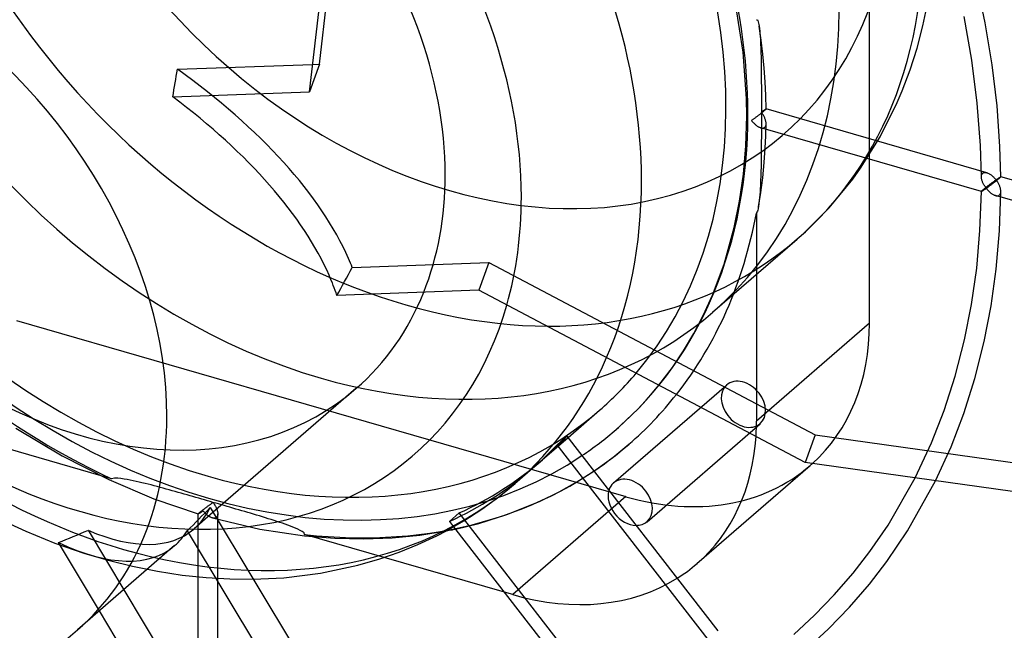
# Model space of a CAD drawing. Header units: millimetres. Extents: x -209 to 201, y -266 to 259.
# Tile 10 of 18: x 0 to 101, y -52 to 10. Entities that reach past the tile are written whole.
import ezdxf

# ---------------------------------------------------------------- set-up
doc = ezdxf.new("R2010")
doc.units = ezdxf.units.MM
doc.layers.add('HIDDEN', color=7, linetype='Continuous')
doc.layers.add('THICK', color=7, linetype='Continuous')

msp = doc.modelspace()

# ---------------------------------------------------------------- linework, layer by layer
at = {"layer": 'HIDDEN'}
for p, q in [((87.21, -20.72), (87.21, 41.81)), ((30.77, 5.85), (32.96, 24.81)), ((99.09, 10.1), (98.15, 14.48)), ((92.69, 9.78), (93.18, 12.17)), ((74.23, 7.08), (73.49, 11.87)), ((75.61, 10.41), (75.7, 10.4)), ((75.7, 10.4), (75.76, 10.31)), ((75.76, 10.31), (75.8, 10.18)), ((75.8, 10.18), (75.83, 10.04)), ((97.72, 6.25), (96.92, 10.73)), ((75.83, 10.04), (75.86, 9.9)), ((75.86, 9.9), (75.89, 9.76)), ((76.09, 8.31), (75.89, 9.76)), ((75.89, 9.75), (75.92, 9.5)), ((75.92, 9.5), (75.95, 9.24)), ((75.95, 9.24), (75.97, 8.97)), ((92.09, 7.48), (92.69, 9.78)), ((99.81, 5.79), (99.09, 10.1)), ((75.97, 8.97), (75.99, 8.7)), ((75.99, 8.7), (76.01, 8.42)), ((76.01, 8.42), (76.03, 8.14)), ((76.03, 8.14), (76.04, 7.85)), ((76.26, 6.86), (76.09, 8.31)), ((74.58, 2.32), (74.23, 7.08)), ((76.04, 7.85), (76.05, 7.56)), ((76.05, 7.56), (76.06, 7.27)), ((76.06, 7.27), (76.07, 6.97)), ((91.38, 5.25), (92.09, 7.48)), ((76.07, 6.97), (76.08, 6.67)), ((76.08, 6.67), (76.08, 6.37)), ((76.08, 6.37), (76.09, 6.07)), ((76.09, 6.07), (76.09, 5.76)), ((76.4, 5.44), (76.26, 6.86)), ((98.27, 1.86), (97.72, 6.25)), ((30.77, 5.85), (29.74, 3.01)), ((30.06, 5.83), (30.77, 5.85)), ((76.09, 5.76), (76.1, 5.46)), ((76.1, 5.46), (76.1, 5.15)), ((76.1, 5.15), (76.1, 4.84)), ((76.5, 4.03), (76.4, 5.44)), ((90.57, 3.1), (91.38, 5.25)), ((100.31, 1.56), (99.81, 5.79)), ((76.1, 4.84), (76.1, 4.53)), ((76.1, 4.53), (76.1, 4.23)), ((76.1, 4.23), (76.1, 3.92)), ((76.1, 3.92), (76.11, 3.61)), ((76.11, 3.61), (76.11, 3.31)), ((76.11, 3.31), (76.11, 3)), ((76.57, 2.64), (76.5, 4.03)), ((90.06, 1.9), (90.57, 3.1)), ((74.61, 0.5), (74.58, 2.32)), ((76.11, 3), (76.11, 2.7)), ((76.11, 2.7), (76.11, 2.4)), ((76.11, 2.4), (76.11, 2.1)), ((76.11, 2.1), (76.11, 1.8)), ((76.6, 1.25), (76.57, 2.64)), ((76.11, 1.8), (76.11, 1.51)), ((76.11, 1.51), (76.11, 1.22)), ((76.11, 1.22), (76.11, 0.93)), ((76.2, 0.99), (76.24, 1.02)), ((76.24, 1.02), (76.28, 1.05)), ((76.28, 1.05), (76.32, 1.08)), ((76.32, 1.08), (76.36, 1.1)), ((76.39, 1.05), (76.34, 1.01)), ((76.36, 1.1), (76.39, 1.13)), ((76.39, 1.13), (76.42, 1.15)), ((76.43, 1.08), (76.39, 1.05)), ((76.42, 1.15), (76.46, 1.17)), ((76.47, 1.12), (76.43, 1.08)), ((76.46, 1.17), (76.48, 1.19)), ((76.5, 1.15), (76.47, 1.12)), ((76.48, 1.19), (76.51, 1.21)), ((76.53, 1.18), (76.5, 1.15)), ((76.51, 1.21), (76.53, 1.22)), ((76.53, 1.22), (76.55, 1.23)), ((76.56, 1.2), (76.53, 1.18)), ((76.55, 1.23), (76.57, 1.24)), ((76.58, 1.22), (76.56, 1.2)), ((76.57, 1.24), (76.58, 1.25)), ((76.58, 1.25), (76.59, 1.25)), ((76.59, 1.23), (76.58, 1.22)), ((76.59, 1.25), (76.6, 1.25)), ((76.6, 1.24), (76.59, 1.23)), ((76.6, 1.25), (76.6, 1.25)), ((76.6, 1.25), (76.6, 1.25)), ((76.6, 1.25), (76.6, 1.25)), ((76.6, 1.25), (76.6, 1.25)), ((76.6, 1.25), (76.6, 1.25)), ((76.6, 1.25), (76.6, 1.25)), ((76.6, 1.25), (76.6, 1.24)), ((99.25, -5.29), (76.6, 1.25)), ((88.31, -1.6), (90.06, 1.9)), ((98.6, -2.49), (98.27, 1.86)), ((100.6, -2.58), (100.31, 1.56)), ((74.52, -2.52), (74.61, 0.5)), ((75.15, 0.1), (75.11, 0.06)), ((75.11, 0.06), (75.15, 0.01)), ((75.2, 0.13), (75.15, 0.1)), ((75.15, 0.01), (75.2, -0.05)), ((75.25, 0.17), (75.2, 0.13)), ((75.3, 0.2), (75.25, 0.17)), ((75.35, 0.24), (75.3, 0.2)), ((75.4, 0.28), (75.35, 0.24)), ((75.45, 0.32), (75.4, 0.28)), ((75.51, 0.36), (75.45, 0.32)), ((75.56, 0.4), (75.51, 0.36)), ((75.62, 0.44), (75.56, 0.4)), ((75.67, 0.48), (75.62, 0.44)), ((75.73, 0.52), (75.67, 0.48)), ((75.79, 0.57), (75.73, 0.52)), ((75.84, 0.61), (75.79, 0.57)), ((75.9, 0.66), (75.84, 0.61)), ((75.96, 0.7), (75.9, 0.66)), ((76.02, 0.75), (75.96, 0.7)), ((76.07, 0.79), (76.02, 0.75)), ((76.13, 0.84), (76.07, 0.79)), ((76.11, 0.93), (76.15, 0.96)), ((76.11, 0.93), (76.11, 0.65)), ((76.15, 0.87), (76.11, 0.93)), ((76.11, 0.65), (76.11, 0.36)), ((76.11, 0.36), (76.11, 0.07)), ((76.11, 0.07), (76.11, -0.22)), ((76.18, 0.88), (76.13, 0.84)), ((76.15, 0.96), (76.2, 0.99)), ((76.2, 0.81), (76.15, 0.87)), ((76.24, 0.93), (76.18, 0.88)), ((76.24, 0.75), (76.2, 0.81)), ((76.29, 0.97), (76.24, 0.93)), ((76.28, 0.68), (76.24, 0.75)), ((76.32, 0.62), (76.28, 0.68)), ((76.34, 1.01), (76.29, 0.97)), ((76.36, 0.55), (76.32, 0.62)), ((76.39, 0.48), (76.36, 0.55)), ((76.43, 0.42), (76.39, 0.48)), ((76.46, 0.35), (76.43, 0.42)), ((76.48, 0.28), (76.46, 0.35)), ((76.51, 0.21), (76.48, 0.28)), ((76.53, 0.15), (76.51, 0.21)), ((76.55, 0.08), (76.53, 0.15)), ((76.57, 0.01), (76.55, 0.08)), ((76.58, -0.06), (76.57, 0.01)), ((75.2, -0.05), (75.25, -0.11)), ((75.25, -0.11), (75.3, -0.16)), ((75.3, -0.16), (75.36, -0.22)), ((75.36, -0.22), (75.41, -0.27)), ((75.41, -0.27), (75.46, -0.32)), ((75.46, -0.32), (75.52, -0.37)), ((75.52, -0.37), (75.58, -0.41)), ((75.58, -0.41), (75.63, -0.46)), ((75.63, -0.46), (75.69, -0.5)), ((75.69, -0.5), (75.75, -0.53)), ((75.75, -0.53), (75.81, -0.57)), ((75.81, -0.57), (75.87, -0.6)), ((75.87, -0.6), (75.93, -0.63)), ((75.93, -0.63), (75.99, -0.65)), ((75.99, -0.65), (76.04, -0.67)), ((76.04, -0.67), (76.11, -0.68)), ((98.69, -7.21), (76.05, -0.67)), ((76.11, -0.22), (76.11, -0.52)), ((76.11, -0.52), (76.11, -0.81)), ((76.11, -0.68), (76.16, -0.69)), ((76.11, -0.81), (76.11, -1.11)), ((76.16, -0.69), (76.22, -0.7)), ((76.22, -0.7), (76.28, -0.7)), ((76.28, -0.7), (76.33, -0.69)), ((76.33, -0.69), (76.38, -0.67)), ((76.38, -0.67), (76.43, -0.65)), ((76.43, -0.65), (76.47, -0.62)), ((76.47, -0.62), (76.5, -0.58)), ((76.5, -0.58), (76.53, -0.54)), ((76.53, -0.54), (76.56, -0.49)), ((76.56, -0.49), (76.58, -0.44)), ((76.57, -1.51), (76.6, -0.26)), ((76.59, -0.12), (76.58, -0.06)), ((76.58, -0.44), (76.59, -0.38)), ((76.6, -0.19), (76.59, -0.12)), ((76.59, -0.38), (76.6, -0.32)), ((76.6, -0.25), (76.6, -0.19)), ((76.6, -0.32), (76.6, -0.25)), ((76.11, -1.72), (76.1, -2.02)), ((76.1, -2.02), (76.1, -2.33)), ((76.11, -1.11), (76.11, -1.41)), ((76.11, -1.41), (76.11, -1.72)), ((76.51, -2.76), (76.57, -1.51)), ((86.29, -4.83), (88.31, -1.6)), ((74.28, -5.42), (74.52, -2.52)), ((76.1, -2.33), (76.1, -2.63)), ((76.1, -2.63), (76.1, -2.94)), ((76.1, -2.94), (76.1, -3.25)), ((76.4, -4.23), (76.51, -2.76)), ((98.69, -5.71), (98.6, -2.49)), ((100.69, -5.7), (100.6, -2.58)), ((76.1, -3.55), (76.09, -3.86)), ((76.09, -3.86), (76.09, -4.17)), ((76.1, -3.25), (76.1, -3.55)), ((76.08, -4.79), (76.07, -5.09)), ((76.09, -4.17), (76.08, -4.48)), ((76.08, -4.48), (76.08, -4.79)), ((76.25, -5.82), (76.4, -4.23)), ((85.5, -5.94), (86.29, -4.83)), ((73.88, -8.21), (74.28, -5.42)), ((76.04, -6.01), (76.03, -6.32)), ((76.05, -5.71), (76.04, -6.01)), ((76.06, -5.4), (76.05, -5.71)), ((76.05, -7.3), (76.25, -5.82)), ((76.07, -5.09), (76.06, -5.4)), ((83.07, -8.88), (85.5, -5.94)), ((98.69, -5.65), (98.7, -5.58)), ((98.69, -5.71), (98.69, -5.65)), ((98.69, -5.78), (98.69, -5.71)), ((98.7, -5.84), (98.69, -5.78)), ((98.7, -5.58), (98.71, -5.53)), ((98.71, -5.91), (98.7, -5.84)), ((98.71, -5.53), (98.73, -5.47)), ((98.73, -5.98), (98.71, -5.91)), ((98.73, -5.47), (98.76, -5.42)), ((98.75, -6.05), (98.73, -5.98)), ((98.77, -6.12), (98.75, -6.05)), ((98.76, -5.42), (98.79, -5.38)), ((98.79, -5.38), (98.82, -5.34)), ((98.82, -5.34), (98.86, -5.31)), ((98.86, -5.31), (98.91, -5.29)), ((98.91, -5.29), (98.96, -5.27)), ((98.96, -5.27), (99.01, -5.26)), ((99.01, -5.26), (99.07, -5.26)), ((99.07, -5.26), (99.12, -5.26)), ((99.12, -5.26), (99.19, -5.27)), ((99.19, -5.27), (99.25, -5.29)), ((99.25, -5.29), (99.31, -5.31)), ((99.31, -5.31), (99.37, -5.33)), ((99.37, -5.33), (99.44, -5.36)), ((99.44, -5.36), (99.5, -5.4)), ((99.5, -5.4), (99.57, -5.43)), ((99.57, -5.43), (99.63, -5.48)), ((99.63, -5.48), (99.69, -5.52)), ((99.69, -5.52), (99.75, -5.57)), ((99.75, -5.57), (99.81, -5.62)), ((99.81, -5.62), (99.87, -5.67)), ((99.87, -5.67), (99.93, -5.72)), ((99.93, -5.72), (99.98, -5.78)), ((99.98, -5.78), (100.04, -5.84)), ((100.04, -5.84), (100.09, -5.9)), ((100.09, -5.9), (100.14, -5.96)), ((100.15, -6.06), (100.1, -6.09)), ((100.14, -5.96), (100.19, -6.02)), ((100.19, -6.02), (100.15, -6.06)), ((100.19, -6.02), (100.24, -5.99)), ((100.24, -6.08), (100.19, -6.02)), ((100.24, -5.99), (100.28, -5.96)), ((100.33, -6.03), (100.27, -6.07)), ((100.28, -5.96), (100.33, -5.93)), ((100.33, -5.93), (100.37, -5.9)), ((100.38, -5.99), (100.33, -6.03)), ((100.37, -5.9), (100.41, -5.87)), ((100.43, -5.95), (100.38, -5.99)), ((100.41, -5.87), (100.44, -5.85)), ((100.47, -5.91), (100.43, -5.95)), ((100.44, -5.85), (100.48, -5.82)), ((100.52, -5.87), (100.47, -5.91)), ((100.48, -5.82), (100.51, -5.8)), ((100.51, -5.8), (100.54, -5.78)), ((100.56, -5.84), (100.52, -5.87)), ((100.54, -5.78), (100.57, -5.76)), ((100.59, -5.81), (100.56, -5.84)), ((100.57, -5.76), (100.6, -5.75)), ((100.62, -5.78), (100.59, -5.81)), ((100.6, -5.75), (100.62, -5.73)), ((100.62, -5.73), (100.64, -5.72)), ((100.65, -5.75), (100.62, -5.78)), ((100.64, -5.72), (100.66, -5.71)), ((100.67, -5.74), (100.65, -5.75)), ((100.66, -5.71), (100.67, -5.71)), ((100.67, -5.71), (100.68, -5.7)), ((100.68, -5.72), (100.67, -5.74)), ((100.68, -5.7), (100.69, -5.7)), ((100.69, -5.71), (100.68, -5.72)), ((100.69, -5.7), (100.69, -5.7)), ((100.69, -5.7), (100.69, -5.7)), ((100.69, -5.7), (100.69, -5.7)), ((100.69, -5.7), (100.69, -5.7)), ((100.69, -5.7), (100.69, -5.7)), ((100.69, -5.7), (100.69, -5.7)), ((100.69, -5.7), (100.69, -5.71)), ((123.34, -12.24), (100.69, -5.7)), ((76, -6.93), (75.98, -7.23)), ((76.02, -6.63), (76, -6.93)), ((76.03, -6.32), (76.02, -6.63)), ((98.79, -6.19), (98.77, -6.12)), ((98.82, -7.07), (98.78, -7.11)), ((98.82, -6.26), (98.79, -6.19)), ((98.85, -6.33), (98.82, -6.26)), ((98.86, -7.04), (98.82, -7.07)), ((98.89, -6.4), (98.85, -6.33)), ((98.9, -7.01), (98.86, -7.04)), ((98.92, -6.47), (98.89, -6.4)), ((98.94, -6.97), (98.9, -7.01)), ((98.96, -6.54), (98.92, -6.47)), ((98.92, -7.08), (98.96, -7.05)), ((98.98, -6.94), (98.94, -6.97)), ((99, -6.61), (98.96, -6.54)), ((98.96, -7.05), (99, -7.02)), ((99.03, -6.9), (98.98, -6.94)), ((99.05, -6.68), (99, -6.61)), ((99, -7.02), (99.05, -6.99)), ((99.08, -6.86), (99.03, -6.9)), ((99.1, -6.75), (99.05, -6.68)), ((99.05, -6.99), (99.09, -6.96)), ((99.13, -6.82), (99.08, -6.86)), ((99.09, -6.96), (99.14, -6.93)), ((99.14, -6.82), (99.1, -6.75)), ((99.19, -6.77), (99.13, -6.82)), ((99.19, -6.89), (99.14, -6.82)), ((99.14, -6.93), (99.19, -6.89)), ((99.24, -6.73), (99.19, -6.77)), ((99.24, -6.86), (99.19, -6.89)), ((99.19, -6.89), (99.24, -6.95)), ((99.3, -6.69), (99.24, -6.73)), ((99.29, -6.82), (99.24, -6.86)), ((99.24, -6.95), (99.29, -7.01)), ((99.34, -6.79), (99.29, -6.82)), ((99.29, -7.01), (99.34, -7.06)), ((99.36, -6.64), (99.3, -6.69)), ((99.39, -6.75), (99.34, -6.79)), ((99.34, -7.06), (99.39, -7.12)), ((99.42, -6.59), (99.36, -6.64)), ((99.44, -6.71), (99.39, -6.75)), ((99.48, -6.55), (99.42, -6.59)), ((99.49, -6.68), (99.44, -6.71)), ((99.54, -6.5), (99.48, -6.55)), ((99.54, -6.64), (99.49, -6.68)), ((99.6, -6.46), (99.54, -6.5)), ((99.59, -6.6), (99.54, -6.64)), ((99.65, -6.56), (99.59, -6.6)), ((99.66, -6.41), (99.6, -6.46)), ((99.7, -6.51), (99.65, -6.56)), ((99.72, -6.37), (99.66, -6.41)), ((99.76, -6.47), (99.7, -6.51)), ((99.78, -6.33), (99.72, -6.37)), ((99.82, -6.43), (99.76, -6.47)), ((99.83, -6.29), (99.78, -6.33)), ((99.87, -6.39), (99.82, -6.43)), ((99.89, -6.24), (99.83, -6.29)), ((99.93, -6.34), (99.87, -6.39)), ((99.94, -6.21), (99.89, -6.24)), ((99.99, -6.3), (99.93, -6.34)), ((100, -6.17), (99.94, -6.21)), ((100.05, -6.25), (99.99, -6.3)), ((100.05, -6.13), (100, -6.17)), ((100.1, -6.09), (100.05, -6.13)), ((100.1, -6.21), (100.05, -6.25)), ((100.16, -6.16), (100.1, -6.21)), ((100.22, -6.12), (100.16, -6.16)), ((100.27, -6.07), (100.22, -6.12)), ((100.28, -6.15), (100.24, -6.08)), ((100.33, -6.21), (100.28, -6.15)), ((100.37, -6.27), (100.33, -6.21)), ((100.41, -6.34), (100.37, -6.27)), ((100.44, -6.4), (100.41, -6.34)), ((100.48, -6.47), (100.44, -6.4)), ((100.51, -6.54), (100.48, -6.47)), ((100.54, -6.6), (100.51, -6.54)), ((100.57, -6.67), (100.54, -6.6)), ((100.6, -6.74), (100.57, -6.67)), ((100.62, -6.81), (100.6, -6.74)), ((100.64, -6.88), (100.62, -6.81)), ((100.66, -6.94), (100.64, -6.88)), ((100.67, -7.01), (100.66, -6.94)), ((100.68, -7.08), (100.67, -7.01)), ((75.82, -8.77), (76.05, -7.3)), ((75.93, -7.84), (75.9, -8.15)), ((75.96, -7.54), (75.93, -7.84)), ((75.98, -7.23), (75.96, -7.54)), ((98.55, -11.21), (98.69, -7.2)), ((98.7, -7.18), (98.69, -7.2)), ((98.69, -7.2), (98.69, -7.2)), ((98.69, -7.2), (98.69, -7.21)), ((98.69, -7.21), (98.69, -7.21)), ((98.69, -7.21), (98.69, -7.21)), ((98.69, -7.21), (98.69, -7.21)), ((98.69, -7.21), (98.69, -7.21)), ((98.69, -7.21), (98.69, -7.21)), ((98.69, -7.21), (98.7, -7.21)), ((98.72, -7.16), (98.7, -7.18)), ((98.7, -7.21), (98.71, -7.2)), ((98.71, -7.2), (98.73, -7.2)), ((98.75, -7.14), (98.72, -7.16)), ((98.73, -7.2), (98.74, -7.19)), ((98.74, -7.19), (98.77, -7.18)), ((98.78, -7.11), (98.75, -7.14)), ((98.77, -7.18), (98.79, -7.16)), ((98.79, -7.16), (98.82, -7.14)), ((98.82, -7.14), (98.85, -7.12)), ((98.85, -7.12), (98.88, -7.1)), ((98.88, -7.1), (98.92, -7.08)), ((99.39, -7.12), (99.44, -7.17)), ((99.44, -7.17), (99.5, -7.22)), ((99.5, -7.22), (99.55, -7.27)), ((99.55, -7.27), (99.61, -7.32)), ((99.61, -7.32), (99.66, -7.37)), ((99.66, -7.37), (99.72, -7.41)), ((99.72, -7.41), (99.78, -7.45)), ((99.78, -7.45), (99.84, -7.49)), ((99.84, -7.49), (99.9, -7.52)), ((99.9, -7.52), (99.96, -7.55)), ((99.96, -7.55), (100.02, -7.58)), ((100.02, -7.58), (100.07, -7.6)), ((100.07, -7.6), (100.13, -7.62)), ((100.13, -7.62), (100.19, -7.64)), ((122.78, -14.16), (100.13, -7.62)), ((100.19, -7.64), (100.25, -7.65)), ((100.25, -7.65), (100.31, -7.65)), ((100.31, -7.65), (100.37, -7.65)), ((100.37, -7.65), (100.42, -7.64)), ((100.42, -7.64), (100.47, -7.62)), ((100.47, -7.62), (100.51, -7.6)), ((100.51, -7.6), (100.56, -7.57)), ((100.55, -11.26), (100.69, -7.21)), ((100.56, -7.57), (100.59, -7.53)), ((100.59, -7.53), (100.62, -7.49)), ((100.62, -7.49), (100.65, -7.44)), ((100.65, -7.44), (100.67, -7.39)), ((100.67, -7.39), (100.68, -7.33)), ((100.69, -7.14), (100.68, -7.08)), ((100.68, -7.33), (100.69, -7.27)), ((100.69, -7.21), (100.69, -7.14)), ((100.69, -7.27), (100.69, -7.21)), ((73.33, -10.92), (73.88, -8.21)), ((75.77, -9), (75.74, -9.12)), ((75.79, -8.88), (75.77, -9)), ((75.82, -8.77), (75.79, -8.88)), ((75.86, -8.45), (75.82, -8.76)), ((75.9, -8.15), (75.86, -8.45)), ((80.39, -11.56), (83.07, -8.88)), ((75.66, -9.33), (75.61, -9.41)), ((75.61, -9.41), (75.61, -30.77)), ((75.71, -9.23), (75.66, -9.33)), ((75.74, -9.12), (75.71, -9.23)), ((72.28, -14.67), (73.33, -10.92)), ((71.11, -19.6), (79.79, -12.09)), ((79.79, -12.09), (80.39, -11.56)), ((98.21, -15.08), (98.55, -11.21)), ((100.21, -15.17), (100.55, -11.26)), ((34.13, -15), (48.16, -14.5)), ((48.16, -14.5), (47.13, -17.34)), ((48.16, -14.5), (81.65, -32.16)), ((71.11, -17.83), (72.28, -14.67)), ((97.68, -18.8), (98.21, -15.08)), ((99.68, -18.95), (100.21, -15.17)), ((70.15, -19.93), (71.11, -17.83)), ((96.97, -22.42), (97.68, -18.8)), ((98.97, -22.61), (99.68, -18.95)), ((69.18, -21.79), (70.15, -19.93)), ((-0.33, -20.46), (62.2, -38.51)), ((87.21, -20.72), (75.61, -30.77)), ((68.12, -23.56), (69.18, -21.79)), ((96.01, -26.14), (96.97, -22.42)), ((98.02, -26.4), (98.97, -22.61)), ((67, -25.25), (68.12, -23.56)), ((65.6, -27.09), (67, -25.25)), ((94.88, -29.66), (96.01, -26.14)), ((60.94, -37.11), (72.55, -27.06)), ((96.88, -29.98), (98.02, -26.4)), ((93.57, -33), (94.88, -29.66)), ((95.58, -33.4), (96.88, -29.98)), ((9.42, -36.67), (-11.93, -30.51)), ((64.38, -41.08), (75.98, -31.03)), ((-0.38, -31.47), (4.35, -34.32)), ((81.65, -32.16), (80.62, -35.01)), ((81.65, -32.16), (156.52, -42.64)), ((53.63, -34.74), (56.27, -32.46)), ((91.9, -36.59), (93.57, -33)), ((4.35, -34.32), (9.14, -36.76)), ((93.99, -36.88), (95.58, -33.4)), ((57.19, -37), (58.93, -35.89)), ((9.14, -36.76), (13.75, -38.72)), ((9.72, -36.61), (9.42, -36.67)), ((10.07, -36.62), (9.72, -36.61)), ((10.39, -36.66), (10.07, -36.62)), ((10.71, -36.7), (10.39, -36.66)), ((11.02, -36.76), (10.71, -36.7)), ((11.33, -36.82), (11.02, -36.76)), ((11.63, -36.88), (11.33, -36.82)), ((11.94, -36.94), (11.63, -36.88)), ((12.25, -37.01), (11.94, -36.94)), ((12.55, -37.09), (12.25, -37.01)), ((12.86, -37.16), (12.55, -37.09)), ((13.17, -37.24), (12.86, -37.16)), ((13.48, -37.31), (13.17, -37.24)), ((13.79, -37.39), (13.48, -37.31)), ((55.37, -38.02), (57.19, -37)), ((14.1, -37.48), (13.79, -37.39)), ((14.41, -37.56), (14.1, -37.48)), ((14.72, -37.64), (14.41, -37.56)), ((15.03, -37.73), (14.72, -37.64)), ((15.34, -37.81), (15.03, -37.73)), ((15.64, -37.9), (15.34, -37.81)), ((15.95, -37.99), (15.64, -37.9)), ((16.26, -38.07), (15.95, -37.99)), ((16.57, -38.16), (16.26, -38.07)), ((16.87, -38.25), (16.57, -38.16)), ((17.18, -38.33), (16.87, -38.25)), ((17.48, -38.42), (17.18, -38.33)), ((53.41, -38.98), (55.37, -38.02)), ((13.75, -38.72), (18.33, -40.28)), ((17.78, -38.51), (17.48, -38.42)), ((18.08, -38.59), (17.78, -38.51)), ((18.38, -38.68), (18.08, -38.59)), ((18.68, -38.77), (18.38, -38.68)), ((18.97, -38.85), (18.68, -38.77)), ((19.26, -38.93), (18.97, -38.85)), ((19.55, -39.02), (19.26, -38.93)), ((19.4, -39.42), (19.45, -39.38)), ((19.45, -39.38), (19.5, -39.34)), ((19.5, -39.34), (19.55, -39.3)), ((19.83, -39.1), (19.55, -39.02)), ((19.55, -39.3), (19.6, -39.27)), ((19.6, -39.27), (19.65, -39.23)), ((19.65, -39.23), (19.7, -39.2)), ((19.7, -39.2), (19.74, -39.16)), ((19.74, -39.16), (19.79, -39.13)), ((19.79, -39.13), (19.83, -39.1)), ((19.83, -39.1), (19.88, -39.16)), ((20.12, -39.18), (19.83, -39.1)), ((19.88, -39.16), (19.92, -39.22)), ((19.92, -39.22), (19.96, -39.28)), ((19.96, -39.28), (20.01, -39.35)), ((20.01, -39.35), (20.04, -39.41)), ((20.4, -39.26), (20.12, -39.18)), ((20.7, -39.35), (20.4, -39.26)), ((20.99, -39.43), (20.7, -39.35)), ((50.11, -40.31), (53.41, -38.98)), ((62.2, -38.51), (50.6, -48.56)), ((19.85, -40.11), (17.9, -41.81)), ((18.33, -40.27), (18.34, -40.26)), ((18.33, -40.28), (18.33, -40.27)), ((18.34, -40.28), (18.33, -40.28)), ((18.33, -40.28), (18.33, -40.28)), ((18.33, -40.28), (18.33, -40.28)), ((18.33, -40.28), (18.33, -40.28)), ((18.33, -40.28), (18.33, -40.28)), ((18.33, -40.28), (18.33, -40.28)), ((18.33, -40.28), (18.33, -40.28)), ((18.33, -62.87), (18.33, -40.28)), ((18.34, -40.26), (18.36, -40.24)), ((18.35, -40.28), (18.34, -40.28)), ((18.37, -40.27), (18.35, -40.28)), ((18.36, -40.24), (18.37, -40.22)), ((18.37, -40.22), (18.4, -40.2)), ((18.38, -40.26), (18.37, -40.27)), ((18.4, -40.25), (18.38, -40.26)), ((18.4, -40.2), (18.43, -40.17)), ((18.43, -40.24), (18.4, -40.25)), ((18.43, -40.17), (18.47, -40.14)), ((18.45, -40.22), (18.43, -40.24)), ((18.48, -40.2), (18.45, -40.22)), ((18.47, -40.14), (18.5, -40.11)), ((18.51, -40.18), (18.48, -40.2)), ((18.5, -40.11), (18.54, -40.08)), ((18.55, -40.16), (18.51, -40.18)), ((18.54, -40.08), (18.59, -40.04)), ((18.58, -40.14), (18.55, -40.16)), ((18.62, -40.11), (18.58, -40.14)), ((18.59, -40.04), (18.64, -40)), ((18.66, -40.09), (18.62, -40.11)), ((18.64, -40), (18.69, -39.96)), ((18.7, -40.06), (18.66, -40.09)), ((18.69, -39.96), (18.74, -39.92)), ((18.74, -40.03), (18.7, -40.06)), ((18.74, -39.92), (18.79, -39.88)), ((18.79, -40), (18.74, -40.03)), ((18.79, -39.88), (18.84, -39.83)), ((18.83, -39.96), (18.79, -40)), ((18.88, -40.02), (18.83, -39.96)), ((18.84, -39.83), (18.9, -39.79)), ((18.93, -40.08), (18.88, -40.02)), ((18.9, -39.79), (18.96, -39.75)), ((18.98, -40.14), (18.93, -40.08)), ((18.96, -39.75), (19.01, -39.71)), ((19.03, -40.19), (18.98, -40.14)), ((19.01, -39.71), (19.07, -39.66)), ((19.08, -40.25), (19.03, -40.19)), ((19.07, -39.66), (19.12, -39.62)), ((19.14, -40.3), (19.08, -40.25)), ((19.12, -39.62), (19.18, -39.58)), ((19.19, -40.35), (19.14, -40.3)), ((19.18, -39.58), (19.23, -39.54)), ((19.25, -40.4), (19.19, -40.35)), ((19.23, -39.54), (19.29, -39.5)), ((19.3, -40.44), (19.25, -40.4)), ((19.29, -39.5), (19.34, -39.46)), ((19.34, -39.46), (19.4, -39.42)), ((20.04, -39.41), (20.08, -39.48)), ((20.08, -39.48), (20.12, -39.54)), ((20.12, -39.54), (20.15, -39.61)), ((20.15, -39.61), (20.18, -39.67)), ((20.18, -39.67), (20.21, -39.74)), ((20.21, -39.74), (20.24, -39.81)), ((20.24, -39.81), (20.26, -39.88)), ((20.26, -39.88), (20.28, -39.95)), ((20.28, -39.95), (20.3, -40.01)), ((20.3, -40.01), (20.31, -40.08)), ((20.31, -40.08), (20.32, -40.15)), ((20.32, -40.4), (20.31, -40.46)), ((20.32, -40.15), (20.33, -40.21)), ((20.33, -40.34), (20.32, -40.4)), ((20.33, -40.21), (20.33, -40.27)), ((20.33, -40.27), (20.33, -40.34)), ((20.33, -62.87), (20.33, -40.28)), ((21.28, -39.52), (20.99, -39.43)), ((21.58, -39.6), (21.28, -39.52)), ((21.88, -39.69), (21.58, -39.6)), ((22.18, -39.78), (21.88, -39.69)), ((22.48, -39.87), (22.18, -39.78)), ((22.79, -39.95), (22.48, -39.87)), ((23.09, -40.04), (22.79, -39.95)), ((23.4, -40.13), (23.09, -40.04)), ((23.7, -40.22), (23.4, -40.13)), ((24, -40.31), (23.7, -40.22)), ((24.31, -40.4), (24, -40.31)), ((24.61, -40.49), (24.31, -40.4)), ((45.1, -40.18), (44.1, -41.05)), ((60.58, -60.13), (45.1, -40.18)), ((47.12, -41.25), (50.11, -40.31)), ((-2.38, -40.68), (0.62, -42.06)), ((19.36, -40.49), (19.3, -40.44)), ((19.42, -40.53), (19.36, -40.49)), ((19.48, -40.56), (19.42, -40.53)), ((19.54, -40.6), (19.48, -40.56)), ((19.6, -40.63), (19.54, -40.6)), ((19.66, -40.66), (19.6, -40.63)), ((19.72, -40.68), (19.66, -40.66)), ((19.78, -40.7), (19.72, -40.68)), ((19.84, -40.71), (19.78, -40.7)), ((19.78, -40.7), (24.65, -41.83)), ((19.9, -40.72), (19.84, -40.71)), ((19.96, -40.72), (19.9, -40.72)), ((20.01, -40.72), (19.96, -40.72)), ((20.06, -40.71), (20.01, -40.72)), ((20.11, -40.69), (20.06, -40.71)), ((20.16, -40.67), (20.11, -40.69)), ((20.2, -40.64), (20.16, -40.67)), ((20.23, -40.6), (20.2, -40.64)), ((20.27, -40.56), (20.23, -40.6)), ((20.29, -40.51), (20.27, -40.56)), ((20.31, -40.46), (20.29, -40.51)), ((24.91, -40.59), (24.61, -40.49)), ((25.21, -40.68), (24.91, -40.59)), ((25.51, -40.77), (25.21, -40.68)), ((25.81, -40.86), (25.51, -40.77)), ((26.1, -40.96), (25.81, -40.86)), ((26.39, -41.05), (26.1, -40.96)), ((26.68, -41.15), (26.39, -41.05)), ((26.96, -41.24), (26.68, -41.15)), ((27.24, -41.34), (26.96, -41.24)), ((27.51, -41.44), (27.24, -41.34)), ((44.1, -41.05), (44.53, -41.6)), ((44.71, -41.83), (47.12, -41.25)), ((0.62, -42.06), (3.61, -43.27)), ((7.02, -41.96), (15.69, -56.4)), ((24.65, -41.83), (29.24, -42.52)), ((27.78, -41.54), (27.51, -41.44)), ((28.04, -41.64), (27.78, -41.54)), ((28.3, -41.75), (28.04, -41.64)), ((28.54, -41.85), (28.3, -41.75)), ((28.78, -41.97), (28.54, -41.85)), ((29, -42.09), (28.78, -41.97)), ((29.2, -42.23), (29, -42.09)), ((29.24, -42.39), (29.2, -42.23)), ((37.41, -44.75), (29.24, -42.39)), ((41.05, -42.45), (43.77, -42.02)), ((3.61, -43.27), (6.69, -44.33)), ((8.18, -50.22), (3.97, -43.22)), ((29.24, -42.52), (32.33, -42.76)), ((32.33, -42.76), (35.33, -42.83)), ((35.33, -42.83), (38.24, -42.72)), ((38.24, -42.72), (41.05, -42.45)), ((6.69, -44.33), (9.21, -45.07)), ((9.21, -45.07), (11.56, -45.65)), ((11.56, -45.65), (14.14, -46.17)), ((14.14, -46.17), (16.66, -46.55)), ((16.66, -46.55), (19.14, -46.81)), ((19.14, -46.81), (21.58, -46.95)), ((21.58, -46.95), (23.97, -46.97)), ((50.6, -48.56), (49.74, -48.31))]:
    msp.add_line(p, q, dxfattribs=at)
for centre, major_axis, ratio, start_param, end_param in [((0, 0), (-134.24, 155), 0.75, -2.427868, -0.857072), ((0, 0), (132.93, -153.49), 0.75, 0.713724, 2.284521), ((0, 0), (-115.8, 133.72), 0.75, -2.427868, 0), ((30.94, 26.79), (40.18, -46.39), 0.75, -0.000014, 2.284521), ((19.33, 16.74), (-41.88, 48.36), 0.75, -2.427868, 0), ((30.94, 26.79), (40.18, -46.39), 0.75, 3.141578, 5.426113), ((19.33, 16.74), (-40.18, 46.39), 0.75, -0.000014, 2.284521), ((0, 0), (132.93, -153.49), 0.75, -2.427868, -0.857072), ((44.12, 38.21), (-34.27, 39.57), 0.75, 0.713724, 3.855317), ((39.61, 34.31), (-40.18, 46.39), 0.75, 0.713724, 2.284521), ((-7.76, -6.72), (-121.44, 140.22), 0.75, 0.713724, 2.848406), ((19.33, 16.74), (-40.18, 46.39), 0.75, -3.025725, -1.83859), ((19.33, 16.74), (-41.88, 48.36), 0.75, 0.713724, 3.049428), ((10.66, 9.23), (-40.18, 46.39), 0.75, -2.427868, -1.755813), ((6.15, 5.32), (-34.27, 39.57), 0.75, -2.427868, -1.678268), ((10.66, 9.23), (-40.18, 46.39), 0.75, 0.713724, 2.284521), ((6.15, 5.32), (28.36, -32.75), 0.75, 0.713724, 1.497641), ((19.33, 16.74), (43.19, -49.88), 0.75, -2.253544, -1.031397), ((6.15, 5.32), (-34.27, 39.57), 0.75, 0.713724, 2.615264), ((39.61, 34.31), (-40.18, 46.39), 0.75, 2.284521, 3.855317), ((6.15, 5.32), (28.36, -32.75), 0.75, -2.427868, -0.000014), ((-7.63, -6.61), (42, -19.65), 0.482387, 0.501884, 1.206655), ((19.33, 16.74), (-41.88, 48.36), 0.75, -3.141593, -2.427868), ((6.15, 5.32), (28.36, -32.75), 0.75, 0.368997, 0.713724), ((10.66, 9.23), (-40.18, 46.39), 0.75, -2.796949, -2.427868), ((6.15, 5.32), (-34.27, 39.57), 0.75, -2.684766, -2.427868), ((19.33, 16.74), (43.19, -49.88), 0.75, 0.142309, 0.5394), ((-7.63, -6.61), (42, -19.65), 0.482387, 0.468133, 0.501884), ((9.42, 8.16), (-32.85, -70.19), 0.419318, 1.392025, 1.434726), ((30.94, 26.79), (40.18, -46.39), 0.75, -0.857072, -0.000014), ((62.2, -13.5), (-18.91, 21.83), 0.75, -3.12669, -2.427868), ((74.27, -29.04), (-1.72, 1.98), 0.75, 0.000079, 1.499123), ((74.27, -29.04), (-1.72, 1.98), 0.75, -1.64247, 0.000079), ((74.27, -29.04), (-1.72, 1.98), 0.75, -3.141514, -1.64247), ((19.33, 16.74), (-40.18, 46.39), 0.75, 2.284521, 3.141578), ((74.27, -29.04), (-1.72, 1.98), 0.75, 1.499123, 3.141672), ((50.6, -23.55), (18.91, -21.83), 0.75, 0.650172, 0.713724), ((13.46, 11.65), (40.18, -46.39), 0.75, -0.000002, 0.07592), ((19.33, 16.74), (43.19, -49.88), 0.75, -0.682747, -0.000023), ((13.46, 11.65), (40.18, -46.39), 0.75, -0.219268, -0.000002), ((62.2, -13.5), (-18.91, 21.83), 0.75, 2.284521, 3.141578), ((12.46, 10.79), (-40.18, 46.39), 0.75, 2.922325, 3.141591), ((10.66, 9.23), (-40.18, 46.39), 0.75, 2.284521, 3.141593), ((62.66, -39.09), (1.72, -1.98), 0.75, -2.690362, -1.64247), ((-7.63, -6.61), (25.04, -35.58), 0.374792, 0.035142, 0.199654), ((62.66, -39.09), (1.72, -1.98), 0.75, -1.64247, -0.594578), ((9.42, 8.16), (66.99, 47.13), 0.521915, -1.999204, -1.956502), ((-7.63, -6.61), (25.04, -35.58), 0.374792, -0.538868, 0.035142), ((-9.62, -8.33), (25.04, -35.58), 0.374792, -0.581569, 0.037578), ((50.6, -23.55), (18.91, -21.83), 0.75, -0.857072, -0.117081)]:
    msp.add_ellipse(centre, major_axis=major_axis, ratio=ratio, start_param=start_param, end_param=end_param, dxfattribs=at)
at = {"layer": 'THICK'}
for p, q in [((29.74, 3.01), (31.92, 21.97)), ((16.19, 5.32), (30.06, 5.83)), ((15.71, 2.5), (29.74, 3.01)), ((47.13, -17.34), (32.55, -17.87)), ((80.62, -35.01), (47.13, -17.34)), ((64.55, -28.32), (65.6, -27.09)), ((34.5, -27.43), (19.85, -40.11)), ((63.46, -29.49), (64.55, -28.32)), ((56.27, -32.46), (59.51, -29.65)), ((62.25, -30.68), (63.46, -29.49)), ((61.46, -31.41), (61.7, -31.19)), ((61.7, -31.19), (62.25, -30.68)), ((55.16, -33.18), (56.16, -32.32)), ((56.16, -32.32), (71.64, -52.27)), ((61.22, -31.62), (61.46, -31.41)), ((70.89, -53.46), (55.16, -33.18)), ((61.83, -33.72), (62.53, -33.13)), ((60.53, -34.75), (61.13, -34.28)), ((61.13, -34.28), (61.83, -33.72)), ((59.47, -35.52), (60, -35.14)), ((60, -35.14), (60.53, -34.75)), ((69.5, -45.38), (81.11, -35.33)), ((132.19, -42.23), (80.62, -35.01)), ((50.83, -37.16), (52.63, -35.6)), ((58.93, -35.89), (59.47, -35.52)), ((49.16, -38.53), (50.83, -37.16)), ((89.11, -41.43), (91.9, -36.59)), ((91.12, -42), (93.99, -36.88)), ((47.41, -39.8), (49.16, -38.53)), ((19.56, -39.62), (28.57, -54.63)), ((45.57, -40.99), (47.41, -39.8)), ((43.81, -42), (45.57, -40.99)), ((17.19, -42.01), (25.87, -56.45)), ((42.81, -42.52), (43.81, -42)), ((43.77, -42.02), (43.93, -41.99)), ((43.93, -41.99), (44.09, -41.96)), ((44.09, -41.96), (44.25, -41.93)), ((44.25, -41.93), (44.4, -41.9)), ((44.4, -41.9), (44.56, -41.86)), ((44.53, -41.6), (59.84, -61.32)), ((44.56, -41.86), (44.71, -41.83)), ((87.26, -44.15), (89.11, -41.43)), ((89, -45.16), (91.12, -42)), ((38.95, -44.21), (40.86, -43.43)), ((40.86, -43.43), (42.81, -42.52)), ((15.9, -43.53), (5.93, -52.17)), ((36.97, -44.9), (38.95, -44.21)), ((85.54, -46.36), (87.26, -44.15)), ((34.69, -45.55), (36.97, -44.9)), ((49.74, -48.31), (37.41, -44.75)), ((87.22, -47.47), (89, -45.16)), ((27.1, -46.82), (30.87, -46.36)), ((30.87, -46.36), (34.69, -45.55)), ((83.6, -48.59), (85.54, -46.36)), ((23.97, -46.97), (27.1, -46.82)), ((85.16, -49.85), (87.22, -47.47)), ((81.57, -50.68), (83.6, -48.59)), ((12.99, -58.22), (8.18, -50.22)), ((83.01, -52.07), (85.16, -49.85)), ((79.43, -52.65), (81.57, -50.68)), ((80.74, -54.16), (83.01, -52.07))]:
    msp.add_line(p, q, dxfattribs=at)
for centre, major_axis, ratio, start_param, end_param in [((-7.76, -6.72), (-121.44, 140.22), 0.75, -2.427868, -0.857072), ((-19.84, -17.18), (115.8, -133.72), 0.75, 0.713724, 3.141593), ((-13.63, -11.8), (-118.16, 136.45), 0.75, -2.427868, -0.857072), ((-19.84, -17.18), (-118.16, 136.45), 0.75, -3.141592, -0.857072), ((-22.42, -19.42), (-28.36, 32.75), 0.75, -2.427868, -0.000014), ((-26.68, -23.1), (-32.85, -70.19), 0.419318, 2.130547, 2.173248), ((-9.62, -8.33), (42, -19.65), 0.482387, 0.501884, 1.163954), ((-22.42, -19.42), (-28.36, 32.75), 0.75, 0.713724, 3.141578), ((-9.62, -8.33), (42, -19.65), 0.482387, 0.425432, 0.501884), ((6.15, 5.32), (28.36, -32.75), 0.75, -0.000014, 0.368997), ((6.15, 5.32), (-34.27, 39.57), 0.75, 2.615264, 3.59842), ((10.66, 9.23), (-40.18, 46.39), 0.75, -3.141593, -2.796949), ((19.33, 16.74), (-40.18, 46.39), 0.75, 3.141578, 3.25746), ((19.33, 16.74), (43.19, -49.88), 0.75, -0.000023, 0.142309), ((-22.42, -19.42), (-28.36, 32.75), 0.75, 3.141578, 3.855317), ((19.33, 16.74), (-41.88, 48.36), 0.75, 3.049428, 3.141593), ((12.46, 10.79), (-40.18, 46.39), 0.75, 3.141591, 3.217513), ((50.6, -23.55), (18.91, -21.83), 0.75, -0.000014, 0.650172), ((62.2, -13.5), (-18.91, 21.83), 0.75, 3.141578, 3.156495), ((62.66, -39.09), (1.72, -1.98), 0.75, -3.141514, -2.690362), ((62.66, -39.09), (1.72, -1.98), 0.75, 1.499123, 3.141672), ((62.66, -39.09), (1.72, -1.98), 0.75, 0.000079, 1.499123), ((-26.68, -23.1), (66.99, 47.13), 0.521915, -1.260682, -1.217981), ((62.66, -39.09), (1.72, -1.98), 0.75, -0.594578, 0.000079), ((-9.62, -8.33), (25.04, -35.58), 0.374792, 0.037578, 0.156953), ((50.6, -23.55), (18.91, -21.83), 0.75, -0.117081, -0.000014)]:
    msp.add_ellipse(centre, major_axis=major_axis, ratio=ratio, start_param=start_param, end_param=end_param, dxfattribs=at)

doc.saveas('drawing.dxf')
